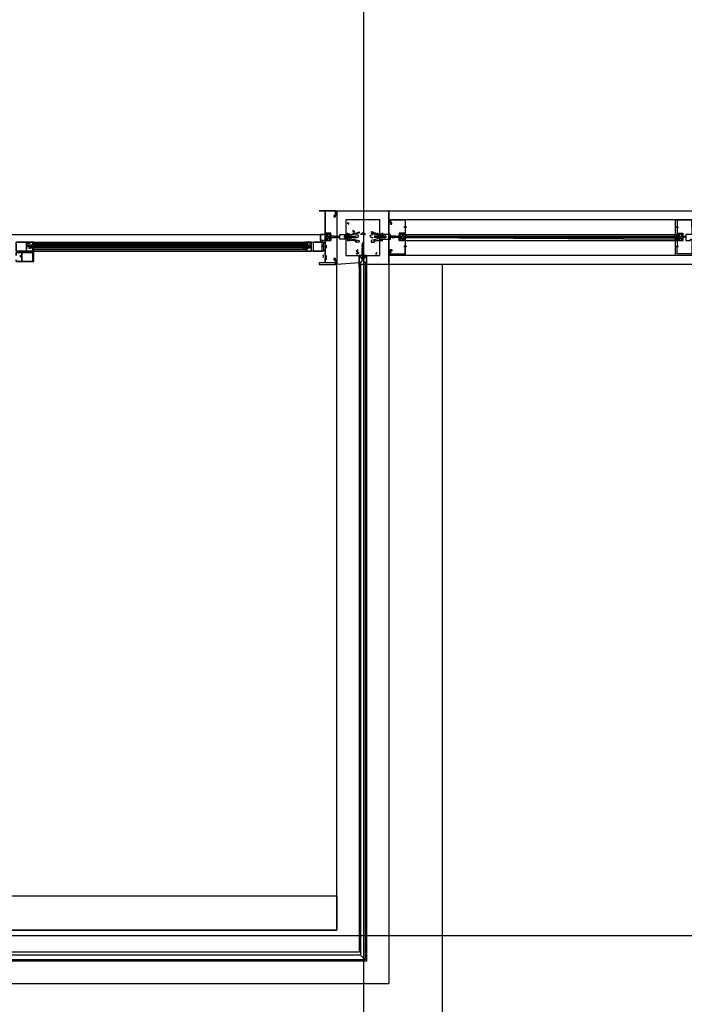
# Model space of a CAD drawing. Header units: millimetres. Extents: x 0 to 420, y 0 to 297.
# Tile 38 of 73: x 247 to 266, y 103 to 131. Entities that reach past the tile are written whole.
import ezdxf

# ---------------------------------------------------------------- set-up
doc = ezdxf.new("R2010")
doc.units = ezdxf.units.MM
doc.layers.add('LINE_000000', color=7, linetype='Continuous')

msp = doc.modelspace()

# ---------------------------------------------------------------- linework, layer by layer
at = {"layer": 'LINE_000000', "lineweight": 25}
for p, q in [((256.963, 246.634), (256.963, 64.304)), ((256.159, 125.391), (256.159, 125.391)), ((256.159, 125.349), (256.159, 125.349)), ((256.201, 125.391), (256.201, 123.867)), ((256.201, 125.391), (256.201, 125.391)), ((257.683, 125.137), (257.683, 125.137)), ((257.683, 125.137), (257.725, 125.137)), ((257.725, 125.137), (257.725, 125.137)), ((257.725, 125.137), (257.725, 125.137)), ((274.489, 125.137), (258.149, 125.137)), ((265.853, 125.137), (266.15, 125.137)), ((256.498, 125.053), (256.54, 125.053)), ((256.498, 125.053), (256.54, 125.01)), ((256.54, 125.01), (256.54, 125.053)), ((256.582, 124.926), (256.582, 124.926)), ((256.582, 124.883), (256.582, 124.883)), ((256.625, 124.968), (256.625, 124.968)), ((256.667, 124.799), (256.667, 124.841)), ((256.709, 124.799), (256.667, 124.841)), ((256.836, 124.968), (256.836, 124.968)), ((256.879, 124.926), (256.879, 124.926)), ((256.963, 124.926), (256.963, 124.926)), ((256.963, 124.926), (256.963, 124.926)), ((257.133, 125.01), (257.133, 125.01)), ((257.344, 124.968), (257.344, 124.968)), ((257.387, 125.01), (257.387, 125.01)), ((257.387, 124.883), (257.387, 124.883)), ((257.683, 125.095), (257.683, 125.095)), ((257.725, 125.095), (257.725, 125.095)), ((258.191, 124.926), (258.106, 124.926)), ((258.149, 124.968), (258.149, 124.883)), ((258.149, 124.926), (258.149, 124.926)), ((265.853, 124.926), (265.938, 124.926)), ((265.896, 124.968), (265.896, 124.883)), ((265.896, 124.926), (265.896, 124.926)), ((238.845, 124.714), (255.736, 124.714)), ((255.863, 124.587), (255.863, 124.587)), ((255.905, 124.545), (256.032, 124.714)), ((256.159, 124.672), (256.201, 124.672)), ((256.159, 124.672), (256.159, 124.672)), ((256.159, 124.629), (256.159, 124.629)), ((256.201, 124.629), (256.159, 124.629)), ((256.159, 124.629), (256.159, 124.629)), ((256.201, 124.672), (256.244, 124.672)), ((256.201, 124.672), (256.201, 124.672)), ((256.244, 124.629), (256.201, 124.629)), ((256.201, 124.629), (256.201, 124.629)), ((256.244, 124.672), (256.244, 124.672)), ((256.244, 124.672), (256.286, 124.672)), ((256.244, 124.672), (256.244, 124.672)), ((256.244, 124.672), (256.244, 124.672)), ((256.244, 124.629), (256.244, 124.629)), ((256.244, 124.629), (256.244, 124.629)), ((256.413, 124.672), (256.455, 124.672)), ((256.413, 124.672), (256.413, 124.672)), ((256.413, 124.629), (256.413, 124.629)), ((256.455, 124.629), (256.413, 124.629)), ((256.413, 124.629), (256.413, 124.629)), ((256.455, 124.672), (256.498, 124.672)), ((256.455, 124.672), (256.455, 124.672)), ((256.455, 124.672), (256.455, 124.672)), ((256.455, 124.629), (256.455, 124.629)), ((256.498, 124.629), (256.455, 124.629)), ((256.455, 124.629), (256.455, 124.629)), ((256.498, 124.672), (256.498, 124.672)), ((256.54, 124.629), (256.498, 124.672)), ((256.498, 124.672), (256.54, 124.672)), ((256.498, 124.672), (256.498, 124.672)), ((256.498, 124.672), (256.498, 124.672)), ((256.498, 124.629), (256.498, 124.629)), ((256.498, 124.629), (256.498, 124.629)), ((256.54, 124.629), (256.498, 124.629)), ((256.498, 124.629), (256.498, 124.629)), ((256.498, 124.629), (256.498, 124.629)), ((256.54, 124.672), (256.54, 124.672)), ((256.54, 124.672), (256.582, 124.672)), ((256.54, 124.672), (256.54, 124.672)), ((256.54, 124.672), (256.54, 124.672)), ((256.54, 124.629), (256.54, 124.629)), ((256.582, 124.629), (256.54, 124.629)), ((256.54, 124.629), (256.54, 124.629)), ((256.54, 124.629), (256.54, 124.629)), ((256.582, 124.672), (256.625, 124.672)), ((256.582, 124.672), (256.582, 124.672)), ((256.582, 124.629), (256.582, 124.629)), ((256.625, 124.629), (256.582, 124.629)), ((256.582, 124.629), (256.582, 124.629)), ((256.582, 124.629), (256.582, 124.629)), ((256.582, 124.629), (256.582, 124.629)), ((256.625, 124.672), (256.625, 124.672)), ((256.625, 124.672), (256.625, 124.672)), ((256.625, 124.629), (256.625, 124.672)), ((256.625, 124.672), (256.625, 124.672)), ((256.625, 124.672), (256.625, 124.672)), ((256.625, 124.672), (256.667, 124.672)), ((256.625, 124.672), (256.625, 124.672)), ((256.625, 124.672), (256.625, 124.672)), ((256.625, 124.629), (256.625, 124.629)), ((256.667, 124.629), (256.625, 124.629)), ((256.625, 124.629), (256.625, 124.629)), ((256.625, 124.629), (256.625, 124.629)), ((256.667, 124.799), (256.709, 124.799)), ((256.667, 124.672), (256.752, 124.672)), ((256.667, 124.629), (256.667, 124.629)), ((256.667, 124.629), (256.752, 124.629)), ((256.921, 124.714), (256.921, 124.714)), ((256.963, 124.714), (257.006, 124.756)), ((256.963, 124.714), (257.006, 124.714)), ((256.963, 124.672), (256.963, 124.672)), ((257.006, 124.714), (257.006, 124.756)), ((257.09, 124.756), (257.09, 124.756)), ((257.175, 124.756), (257.217, 124.799)), ((257.175, 124.756), (257.26, 124.756)), ((257.26, 124.756), (257.217, 124.799)), ((257.344, 124.672), (257.26, 124.672)), ((257.344, 124.629), (257.26, 124.629)), ((257.344, 124.756), (257.344, 124.756)), ((257.387, 124.672), (257.344, 124.672)), ((257.344, 124.629), (257.344, 124.629)), ((257.344, 124.629), (257.387, 124.629)), ((257.387, 124.799), (257.387, 124.799)), ((257.387, 124.629), (257.387, 124.672)), ((257.387, 124.672), (257.387, 124.672)), ((257.387, 124.672), (257.387, 124.672)), ((257.387, 124.672), (257.387, 124.672)), ((257.387, 124.672), (257.387, 124.672)), ((257.429, 124.672), (257.387, 124.672)), ((257.387, 124.629), (257.387, 124.629)), ((257.387, 124.629), (257.387, 124.629)), ((257.387, 124.629), (257.387, 124.629)), ((257.387, 124.629), (257.429, 124.629)), ((257.429, 124.672), (257.429, 124.672)), ((257.471, 124.672), (257.429, 124.672)), ((257.429, 124.629), (257.429, 124.629)), ((257.429, 124.629), (257.429, 124.629)), ((257.429, 124.629), (257.471, 124.629)), ((257.429, 124.629), (257.429, 124.629)), ((257.471, 124.629), (257.514, 124.672)), ((257.471, 124.672), (257.471, 124.672)), ((257.514, 124.672), (257.471, 124.672)), ((257.471, 124.672), (257.471, 124.672)), ((257.471, 124.672), (257.471, 124.672)), ((257.471, 124.629), (257.471, 124.629)), ((257.471, 124.629), (257.514, 124.629)), ((257.471, 124.629), (257.471, 124.629)), ((257.471, 124.629), (257.471, 124.629)), ((257.514, 124.672), (257.514, 124.672)), ((257.514, 124.672), (257.514, 124.672)), ((257.514, 124.672), (257.514, 124.672)), ((257.556, 124.672), (257.514, 124.672)), ((257.514, 124.629), (257.514, 124.629)), ((257.514, 124.629), (257.514, 124.629)), ((257.514, 124.629), (257.514, 124.629)), ((257.514, 124.629), (257.514, 124.629)), ((257.514, 124.629), (257.556, 124.629)), ((257.556, 124.672), (257.556, 124.672)), ((257.598, 124.672), (257.556, 124.672)), ((257.556, 124.629), (257.556, 124.629)), ((257.556, 124.629), (257.556, 124.629)), ((257.556, 124.629), (257.598, 124.629)), ((257.598, 124.672), (257.598, 124.672)), ((257.598, 124.672), (257.598, 124.672)), ((257.598, 124.629), (257.598, 124.629)), ((257.598, 124.629), (257.598, 124.629)), ((257.768, 124.672), (257.725, 124.672)), ((257.768, 124.672), (257.768, 124.672)), ((257.768, 124.672), (257.768, 124.672)), ((257.768, 124.672), (257.768, 124.672)), ((257.81, 124.672), (257.768, 124.672)), ((257.768, 124.629), (257.768, 124.629)), ((257.768, 124.629), (257.768, 124.629)), ((257.768, 124.629), (257.81, 124.629)), ((257.81, 124.672), (257.81, 124.672)), ((257.852, 124.672), (257.81, 124.672)), ((257.81, 124.629), (257.81, 124.629)), ((257.81, 124.629), (257.852, 124.629)), ((257.852, 124.672), (257.852, 124.672)), ((257.852, 124.629), (257.852, 124.629)), ((257.852, 124.629), (257.852, 124.629)), ((258.106, 124.545), (257.979, 124.714)), ((258.106, 124.672), (258.064, 124.672)), ((258.064, 124.587), (258.106, 124.629)), ((258.106, 124.672), (265.938, 124.672)), ((258.106, 124.672), (265.938, 124.672)), ((258.106, 124.672), (258.106, 124.672)), ((258.106, 124.629), (265.938, 124.629)), ((258.106, 124.629), (265.938, 124.629)), ((258.106, 124.629), (265.938, 124.587)), ((258.106, 124.587), (258.106, 124.587)), ((258.149, 124.714), (265.853, 124.714)), ((258.149, 124.672), (258.149, 124.672)), ((258.149, 124.587), (258.149, 124.587)), ((258.149, 124.587), (258.149, 124.587)), ((265.896, 124.672), (265.896, 124.672)), ((265.896, 124.587), (265.896, 124.587)), ((265.896, 124.587), (265.896, 124.587)), ((265.938, 124.545), (266.065, 124.714)), ((265.938, 124.672), (265.938, 124.672)), ((265.938, 124.672), (265.938, 124.672)), ((265.938, 124.587), (265.938, 124.587)), ((265.938, 124.587), (265.938, 124.587)), ((266.065, 124.672), (266.065, 124.629)), ((266.065, 124.672), (266.065, 124.672)), ((266.065, 124.629), (266.065, 124.672)), ((266.065, 124.672), (266.065, 124.672)), ((266.065, 124.629), (266.065, 124.629)), ((266.065, 124.629), (266.065, 124.629)), ((266.065, 124.629), (266.065, 124.629)), ((266.065, 124.629), (266.065, 124.629)), ((266.065, 124.629), (266.065, 124.629)), ((266.065, 124.629), (266.065, 124.629)), ((247.438, 124.418), (247.438, 124.418)), ((255.439, 124.418), (247.438, 124.418)), ((247.438, 124.375), (247.438, 124.375)), ((247.481, 124.418), (247.481, 124.418)), ((247.481, 124.418), (247.481, 124.418)), ((247.481, 124.375), (247.481, 124.375)), ((247.481, 124.333), (247.481, 124.333)), ((247.481, 124.333), (247.481, 124.333)), ((247.523, 124.46), (247.523, 124.46)), ((247.523, 124.291), (247.523, 124.291)), ((247.565, 124.502), (255.312, 124.502)), ((247.565, 124.46), (255.312, 124.46)), ((247.565, 124.418), (247.565, 124.418)), ((247.565, 124.418), (247.565, 124.418)), ((247.565, 124.375), (247.565, 124.375)), ((247.565, 124.375), (247.565, 124.375)), ((247.565, 124.333), (247.565, 124.333)), ((247.565, 124.333), (247.565, 124.333)), ((247.565, 124.291), (255.312, 124.291)), ((255.27, 124.418), (255.27, 124.418)), ((255.27, 124.333), (255.27, 124.333)), ((255.312, 124.418), (255.312, 124.418)), ((255.312, 124.375), (255.312, 124.375)), ((255.312, 124.375), (255.312, 124.375)), ((255.312, 124.333), (255.312, 124.333)), ((255.355, 124.46), (255.355, 124.46)), ((255.355, 124.418), (255.355, 124.418)), ((255.355, 124.418), (255.355, 124.418)), ((255.355, 124.375), (255.355, 124.375)), ((255.355, 124.333), (255.355, 124.333)), ((255.355, 124.333), (255.355, 124.333)), ((255.355, 124.291), (255.355, 124.291)), ((255.397, 124.418), (255.397, 124.418)), ((255.397, 124.375), (255.397, 124.375)), ((255.82, 124.418), (255.82, 124.418)), ((255.82, 124.418), (255.82, 124.418)), ((255.82, 124.375), (255.82, 124.375)), ((255.82, 124.375), (255.82, 124.375)), ((255.82, 124.333), (255.82, 124.333)), ((255.863, 124.46), (255.863, 124.545)), ((255.863, 124.418), (255.863, 124.418)), ((255.863, 124.333), (255.863, 124.333)), ((255.863, 124.121), (255.863, 124.291)), ((255.905, 124.333), (255.905, 124.418)), ((256.455, 124.333), (256.455, 124.333)), ((256.582, 124.46), (256.582, 124.46)), ((256.582, 124.375), (256.582, 124.375)), ((256.709, 124.418), (256.709, 124.418)), ((256.752, 124.248), (256.794, 124.291)), ((256.794, 124.206), (256.794, 124.291)), ((256.836, 124.545), (256.836, 124.545)), ((256.921, 124.46), (256.921, 124.418)), ((256.921, 124.418), (256.921, 124.418)), ((256.921, 124.333), (256.921, 124.333)), ((256.921, 124.333), (256.921, 124.121)), ((256.963, 124.46), (256.963, 124.418)), ((256.963, 124.418), (256.963, 124.418)), ((256.963, 124.418), (256.963, 124.418)), ((257.175, 124.502), (257.175, 124.502)), ((257.217, 124.502), (257.217, 124.502)), ((257.344, 124.502), (257.344, 124.502)), ((257.344, 124.46), (257.344, 124.46)), ((257.387, 124.502), (257.387, 124.502)), ((257.387, 124.418), (257.387, 124.418)), ((257.429, 124.418), (257.429, 124.418)), ((257.429, 124.418), (257.429, 124.418)), ((258.191, 124.375), (258.106, 124.375)), ((258.149, 124.545), (265.853, 124.545)), ((258.149, 124.333), (258.149, 124.418)), ((258.149, 124.375), (258.149, 124.375)), ((265.853, 124.375), (265.938, 124.375)), ((265.896, 124.375), (265.896, 124.375)), ((265.896, 124.333), (265.896, 124.375)), ((247.565, 124.248), (255.312, 124.248)), ((255.82, 124.121), (255.82, 124.121)), ((255.82, 124.079), (255.82, 124.079)), ((255.82, 124.079), (255.82, 124.079)), ((255.82, 124.037), (255.82, 124.037)), ((255.82, 124.037), (255.82, 124.037)), ((255.905, 123.994), (255.905, 124.121)), ((256.752, 124.248), (256.794, 124.206)), ((256.752, 124.164), (256.836, 124.206)), ((256.752, 124.164), (256.794, 124.164)), ((256.794, 124.164), (256.836, 124.206)), ((256.879, 124.121), (257.006, 124.121)), ((256.879, 124.121), (256.879, 124.121)), ((256.879, 124.121), (257.006, 124.121)), ((256.921, 124.121), (256.921, 124.079)), ((256.921, 124.121), (256.921, 124.079)), ((256.921, 124.079), (256.921, 124.079)), ((256.921, 124.079), (256.921, 124.037)), ((256.963, 124.164), (256.963, 124.164)), ((256.963, 124.121), (256.963, 124.079)), ((256.963, 124.121), (256.963, 124.121)), ((256.963, 124.079), (256.963, 124.079)), ((256.963, 124.079), (256.963, 124.037)), ((257.006, 124.164), (257.006, 124.164)), ((257.006, 124.121), (257.006, 124.121)), ((257.175, 124.206), (257.175, 124.206)), ((257.302, 124.164), (257.344, 124.206)), ((257.302, 124.164), (257.344, 124.164)), ((257.344, 124.248), (257.344, 124.248)), ((257.344, 124.164), (257.344, 124.206)), ((257.683, 124.164), (257.683, 124.164)), ((257.683, 124.121), (257.683, 124.121)), ((257.725, 124.164), (257.725, 124.164)), ((274.489, 124.121), (258.149, 124.121)), ((256.159, 123.91), (256.159, 123.91)), ((256.201, 123.91), (256.159, 123.867)), ((256.159, 123.91), (256.159, 123.91)), ((256.159, 123.91), (256.159, 123.91)), ((256.836, 123.91), (256.201, 123.867)), ((256.201, 123.91), (256.201, 123.91)), ((256.201, 123.91), (256.201, 123.91)), ((256.836, 123.825), (256.879, 123.867)), ((256.879, 123.825), (256.836, 123.867)), ((256.879, 123.783), (256.836, 123.825)), ((256.836, 123.783), (256.879, 123.783)), ((256.879, 123.867), (256.879, 123.867)), ((257.006, 123.867), (257.006, 123.867)), ((257.006, 123.825), (257.048, 123.867)), ((257.048, 123.867), (257.006, 123.867)), ((257.048, 123.783), (257.006, 123.783)), ((257.683, 123.867), (257.683, 103.378)), ((311.616, 104.733), (209.211, 104.733)), ((256.879, 104.182), (257.006, 104.055)), ((238.379, 103.378), (257.683, 103.378))]:
    msp.add_line(p, q, dxfattribs=at)
at = {"layer": 'LINE_000000', "lineweight": 0}
msp.add_line((257.683, 124.629), (257.683, 124.629), dxfattribs=at)
at = {"layer": 'LINE_000000', "lineweight": 25}
for points in [[(255.863, 124.545), (256.032, 124.545), (256.032, 124.756), (255.863, 124.756), (255.863, 125.391), (256.159, 125.391), (256.159, 125.264), (256.117, 125.264), (256.117, 125.222), (256.159, 125.222), (256.159, 125.264), (256.159, 125.391), (255.693, 125.391), (255.863, 125.391), (255.863, 124.714), (256.032, 124.714), (256.032, 124.629), (256.032, 124.545), (255.863, 124.545), (255.863, 124.587), (255.863, 124.545), (255.863, 124.418), (255.863, 124.333), (255.863, 124.121), (255.863, 123.994), (255.863, 124.037), (255.863, 123.91), (255.693, 123.91), (255.693, 123.867), (256.159, 123.867), (256.159, 123.994), (256.159, 124.037), (256.117, 124.037), (256.117, 123.994), (256.159, 123.994), (256.159, 123.91), (255.863, 123.91), (255.863, 123.994)], [(256.201, 125.391), (257.683, 125.391), (257.683, 123.867), (257.048, 123.867)], [(257.683, 125.137), (257.683, 125.137), (257.725, 125.137), (257.725, 125.095)], [(258.149, 125.137), (257.725, 125.137), (258.149, 125.137), (258.149, 124.714), (257.979, 124.714), (257.979, 124.629), (257.979, 124.545), (258.149, 124.545), (258.149, 124.587), (258.149, 124.545), (258.149, 124.121), (257.725, 124.121), (257.725, 124.248), (257.725, 124.291), (257.768, 124.291), (257.768, 124.248), (257.725, 124.248), (257.725, 124.164), (258.149, 124.164), (258.149, 124.333)], [(257.725, 125.095), (257.725, 125.137), (257.725, 125.095), (257.725, 125.137), (257.725, 125.01), (257.768, 125.01), (257.768, 125.053), (257.725, 125.053), (257.725, 125.137), (258.149, 125.137), (258.149, 124.926)], [(266.319, 124.926), (266.319, 125.137), (265.896, 125.137), (265.896, 124.926)], [(258.149, 124.883), (258.149, 124.756), (257.979, 124.756), (257.979, 124.545), (258.149, 124.545), (258.149, 124.375)], [(265.896, 124.883), (265.896, 124.756), (266.065, 124.756), (266.065, 124.545), (265.896, 124.545), (265.896, 124.375)], [(256.032, 124.545), (256.032, 124.714), (255.905, 124.714), (255.905, 124.545), (256.032, 124.545), (255.905, 124.714)], [(256.117, 124.672), (256.032, 124.672), (255.99, 124.672), (255.99, 124.629), (256.032, 124.629), (255.99, 124.629), (255.99, 124.587), (256.032, 124.629), (256.159, 124.629), (256.117, 124.672), (256.159, 124.672)], [(256.159, 124.629), (256.159, 124.672), (256.201, 124.629), (256.201, 124.672), (256.201, 124.629)], [(256.244, 124.672), (256.244, 124.629), (256.201, 124.672)], [(256.244, 124.629), (256.286, 124.629), (256.244, 124.672), (256.286, 124.672)], [(256.498, 124.629), (256.455, 124.672), (256.455, 124.629), (256.413, 124.672)], [(256.498, 124.672), (256.498, 124.629), (256.455, 124.672)], [(256.582, 124.672), (256.625, 124.629), (256.582, 124.672), (256.582, 124.629), (256.54, 124.672)], [(256.667, 124.672), (256.667, 124.629), (256.625, 124.672)], [(256.824, 124.68), (256.815, 124.688), (256.805, 124.694), (256.794, 124.7), (256.783, 124.704), (256.772, 124.708), (256.76, 124.711), (256.749, 124.713), (256.737, 124.714)], [(256.737, 124.629), (256.749, 124.63), (256.76, 124.632), (256.772, 124.635), (256.783, 124.639), (256.794, 124.644), (256.805, 124.649), (256.815, 124.656), (256.824, 124.663)], [(257.232, 124.714), (257.22, 124.713), (257.209, 124.711), (257.197, 124.708), (257.186, 124.704), (257.175, 124.7), (257.164, 124.694), (257.154, 124.688), (257.145, 124.68)], [(257.145, 124.663), (257.154, 124.656), (257.164, 124.649), (257.175, 124.644), (257.186, 124.639), (257.197, 124.635), (257.209, 124.632), (257.22, 124.63), (257.232, 124.629)], [(257.344, 124.672), (257.344, 124.629), (257.387, 124.672)], [(257.429, 124.672), (257.387, 124.629), (257.429, 124.672), (257.429, 124.629), (257.471, 124.672)], [(257.514, 124.672), (257.514, 124.629), (257.556, 124.672)], [(257.514, 124.629), (257.556, 124.672), (257.556, 124.629), (257.598, 124.672)], [(257.768, 124.629), (257.725, 124.629), (257.768, 124.672), (257.725, 124.672)], [(257.768, 124.672), (257.768, 124.629), (257.81, 124.672)], [(257.852, 124.629), (257.852, 124.672), (257.81, 124.629), (257.81, 124.672), (257.81, 124.629)], [(257.895, 124.672), (257.979, 124.672), (258.022, 124.672), (258.022, 124.629), (257.979, 124.629), (258.022, 124.629), (258.022, 124.587), (257.979, 124.629), (257.852, 124.629), (257.895, 124.672), (257.852, 124.672)], [(257.979, 124.545), (257.979, 124.714), (258.106, 124.714), (258.106, 124.545), (257.979, 124.545), (258.106, 124.714)], [(258.112, 124.713), (258.104, 124.711), (258.097, 124.709), (258.09, 124.707), (258.083, 124.704), (258.076, 124.701), (258.069, 124.697), (258.063, 124.692), (258.057, 124.687)], [(258.057, 124.614), (258.063, 124.609), (258.069, 124.604), (258.076, 124.6), (258.083, 124.597), (258.09, 124.594), (258.097, 124.592), (258.104, 124.59), (258.112, 124.588)], [(258.149, 124.737), (258.149, 124.726), (258.152, 124.715), (258.156, 124.705), (258.162, 124.696), (258.169, 124.688), (258.178, 124.682), (258.187, 124.677), (258.198, 124.673)], [(258.198, 124.628), (258.187, 124.624), (258.178, 124.619), (258.169, 124.613), (258.162, 124.605), (258.156, 124.596), (258.152, 124.586), (258.149, 124.575), (258.149, 124.564)], [(265.804, 124.673), (265.815, 124.677), (265.824, 124.682), (265.833, 124.688), (265.84, 124.696), (265.846, 124.705), (265.85, 124.715), (265.853, 124.726), (265.853, 124.737)], [(265.853, 124.564), (265.853, 124.575), (265.85, 124.586), (265.846, 124.596), (265.84, 124.605), (265.833, 124.613), (265.824, 124.619), (265.815, 124.624), (265.804, 124.628)], [(265.945, 124.687), (265.939, 124.692), (265.933, 124.697), (265.926, 124.701), (265.919, 124.704), (265.912, 124.707), (265.905, 124.709), (265.898, 124.711), (265.89, 124.713)], [(265.89, 124.588), (265.898, 124.59), (265.905, 124.592), (265.912, 124.594), (265.919, 124.597), (265.926, 124.6), (265.933, 124.604), (265.939, 124.609), (265.945, 124.614)], [(266.065, 124.545), (266.065, 124.714), (265.938, 124.714), (265.938, 124.545), (266.065, 124.545), (265.938, 124.714)], [(266.15, 124.672), (266.15, 124.629), (266.15, 124.672), (266.107, 124.629), (266.107, 124.672), (266.107, 124.629), (266.107, 124.672), (266.065, 124.629)], [(247.399, 124.427), (247.397, 124.42), (247.397, 124.412), (247.396, 124.404), (247.396, 124.396), (247.396, 124.389), (247.397, 124.381), (247.397, 124.373), (247.399, 124.366)], [(247.403, 124.468), (247.402, 124.466), (247.401, 124.463), (247.4, 124.461), (247.399, 124.458), (247.398, 124.456), (247.398, 124.453), (247.397, 124.45), (247.397, 124.448)], [(247.397, 124.388), (247.397, 124.385), (247.398, 124.382), (247.398, 124.38), (247.399, 124.377), (247.4, 124.375), (247.401, 124.372), (247.402, 124.37), (247.403, 124.367)], [(247.411, 124.46), (247.418, 124.46), (247.426, 124.461), (247.433, 124.462), (247.441, 124.464), (247.448, 124.468), (247.454, 124.472), (247.46, 124.477), (247.465, 124.482)], [(247.465, 124.311), (247.46, 124.316), (247.454, 124.321), (247.448, 124.325), (247.441, 124.329), (247.433, 124.331), (247.426, 124.332), (247.418, 124.333), (247.411, 124.333)], [(247.565, 124.44), (247.564, 124.45), (247.562, 124.46), (247.557, 124.47), (247.552, 124.478), (247.545, 124.485), (247.537, 124.492), (247.528, 124.497), (247.518, 124.5)], [(247.518, 124.293), (247.528, 124.296), (247.537, 124.301), (247.545, 124.308), (247.552, 124.315), (247.557, 124.323), (247.562, 124.333), (247.564, 124.343), (247.565, 124.353)], [(255.275, 124.5), (255.265, 124.497), (255.256, 124.492), (255.248, 124.485), (255.241, 124.478), (255.236, 124.47), (255.231, 124.46), (255.229, 124.45), (255.228, 124.44)], [(255.228, 124.353), (255.229, 124.343), (255.231, 124.333), (255.236, 124.323), (255.241, 124.315), (255.248, 124.308), (255.256, 124.301), (255.265, 124.296), (255.275, 124.293)], [(255.328, 124.482), (255.333, 124.477), (255.339, 124.472), (255.345, 124.468), (255.352, 124.464), (255.36, 124.462), (255.367, 124.461), (255.375, 124.46), (255.382, 124.46)], [(255.382, 124.333), (255.375, 124.333), (255.367, 124.332), (255.36, 124.331), (255.352, 124.329), (255.345, 124.325), (255.339, 124.321), (255.333, 124.316), (255.328, 124.311)], [(255.439, 124.448), (255.438, 124.45), (255.438, 124.453), (255.437, 124.456), (255.436, 124.458), (255.435, 124.461), (255.434, 124.463), (255.433, 124.466), (255.432, 124.468)], [(255.432, 124.367), (255.433, 124.37), (255.434, 124.372), (255.435, 124.375), (255.436, 124.377), (255.437, 124.38), (255.438, 124.382), (255.438, 124.385), (255.439, 124.388)], [(255.437, 124.366), (255.438, 124.373), (255.439, 124.381), (255.439, 124.389), (255.439, 124.396), (255.439, 124.404), (255.439, 124.412), (255.438, 124.42), (255.437, 124.427)], [(255.81, 124.361), (255.814, 124.37), (255.818, 124.378), (255.82, 124.387), (255.82, 124.396), (255.82, 124.406), (255.818, 124.415), (255.814, 124.423), (255.81, 124.432)], [(255.817, 124.375), (255.818, 124.38), (255.819, 124.386), (255.82, 124.391), (255.82, 124.396), (255.82, 124.402), (255.819, 124.407), (255.818, 124.413), (255.817, 124.418)], [(256.921, 124.079), (256.963, 124.079), (256.963, 124.121), (256.921, 124.121), (256.921, 124.333)], [(256.963, 124.333), (256.921, 124.333), (256.963, 124.333), (256.921, 124.291), (256.921, 124.333)], [(256.921, 124.291), (256.963, 124.291), (256.921, 124.248), (256.963, 124.291)], [(266.319, 124.333), (266.319, 124.164), (265.896, 124.164), (265.896, 124.333)], [(247.182, 124.069), (247.183, 124.077), (247.184, 124.085), (247.184, 124.092), (247.184, 124.1), (247.184, 124.108), (247.184, 124.116), (247.183, 124.123), (247.182, 124.131)], [(255.81, 124.065), (255.814, 124.073), (255.818, 124.082), (255.82, 124.091), (255.82, 124.1), (255.82, 124.109), (255.818, 124.118), (255.814, 124.127), (255.81, 124.135)], [(255.817, 124.079), (255.818, 124.084), (255.819, 124.089), (255.82, 124.095), (255.82, 124.1), (255.82, 124.106), (255.819, 124.111), (255.818, 124.116), (255.817, 124.122)], [(256.836, 124.121), (257.048, 123.867), (256.836, 123.867), (257.048, 124.121)], [(256.972, 124.156), (256.965, 124.159), (256.957, 124.162), (256.95, 124.163), (256.942, 124.164), (256.934, 124.163), (256.927, 124.162), (256.919, 124.159), (256.912, 124.156)], [(256.912, 124.086), (256.919, 124.083), (256.927, 124.081), (256.934, 124.079), (256.942, 124.079), (256.95, 124.079), (256.957, 124.081), (256.965, 124.083), (256.972, 124.086)], [(256.912, 124.044), (256.919, 124.041), (256.927, 124.039), (256.934, 124.037), (256.942, 124.037), (256.95, 124.037), (256.957, 124.039), (256.965, 124.041), (256.972, 124.044)], [(256.921, 124.206), (256.963, 124.206), (256.921, 124.164), (256.963, 124.164), (256.921, 124.121), (256.963, 124.164)], [(256.963, 124.037), (256.963, 124.079), (256.921, 124.079), (256.921, 124.037)], [(257.725, 124.164), (257.725, 124.121), (257.683, 124.164), (257.725, 124.121)], [(257.725, 124.121), (257.725, 124.164), (257.683, 124.121), (257.725, 124.164)], [(238.379, 104.902), (256.201, 104.902), (256.201, 123.867)], [(256.879, 123.867), (256.879, 104.182), (238.379, 104.182)], [(257.006, 123.867), (257.006, 104.055), (238.379, 104.055)], [(238.379, 101.896), (259.207, 101.896), (259.207, 123.867)], [(256.836, 123.783), (256.836, 104.267), (238.506, 104.267)], [(257.048, 123.783), (257.048, 104.013), (238.506, 104.013)], [(256.201, 123.91), (256.159, 123.91), (256.201, 123.867)], [(256.159, 123.91), (256.159, 123.867), (256.201, 123.91), (256.201, 123.867)], [(256.879, 123.825), (256.836, 123.783), (256.879, 123.783), (256.836, 123.783)], [(257.048, 123.783), (257.006, 123.783), (257.048, 123.825), (257.006, 123.825)]]:
    msp.add_lwpolyline(points, dxfattribs=at)
for points in [[(256.201, 125.349), (256.201, 125.391), (256.159, 125.349), (256.159, 125.391), (256.201, 125.349)], [(257.429, 125.137), (256.455, 125.137), (256.455, 124.121), (257.429, 124.121), (257.429, 125.137)], [(257.683, 123.867), (257.683, 125.391), (274.489, 125.391), (274.489, 123.867), (257.683, 123.867)], [(266.319, 125.137), (266.319, 124.714), (266.277, 124.714), (266.15, 124.714), (266.15, 124.629), (266.15, 124.545), (266.277, 124.545), (266.277, 124.587), (266.319, 124.587), (266.319, 124.545), (266.319, 124.121), (265.853, 124.121), (265.853, 124.545), (265.896, 124.545), (265.896, 124.587), (265.896, 124.545), (266.065, 124.545), (266.065, 124.629), (266.065, 124.714), (265.896, 124.714), (265.853, 124.714), (265.853, 125.137), (266.319, 125.137)], [(258.106, 124.926), (258.149, 124.926), (258.106, 124.926)], [(265.938, 124.926), (265.896, 124.926), (265.938, 124.926)], [(255.863, 124.587), (255.905, 124.587), (255.863, 124.587), (255.863, 124.672), (255.905, 124.672), (255.905, 124.714), (255.863, 124.714), (255.736, 124.714), (255.736, 124.545), (255.863, 124.545), (255.863, 124.587)], [(255.863, 124.714), (255.863, 124.545), (255.736, 124.545), (255.736, 124.714), (255.863, 124.714)], [(256.413, 124.629), (256.455, 124.629), (256.836, 124.545), (256.836, 124.502), (256.752, 124.502), (256.752, 124.545), (256.752, 124.502), (256.709, 124.545), (256.667, 124.545), (256.625, 124.545), (256.582, 124.545), (256.582, 124.587), (256.54, 124.587), (256.54, 124.545), (256.498, 124.587), (256.455, 124.587), (256.286, 124.587), (256.286, 124.714), (256.455, 124.714), (256.498, 124.714), (256.498, 124.672), (256.498, 124.714), (256.54, 124.714), (256.582, 124.714), (256.625, 124.714), (256.667, 124.756), (256.667, 124.714), (256.709, 124.756), (256.752, 124.756), (256.836, 124.799), (256.836, 124.756), (256.455, 124.672), (256.413, 124.672), (256.413, 124.629)], [(256.582, 124.714), (256.498, 124.756), (256.582, 124.714)], [(256.54, 124.672), (256.54, 124.629), (256.54, 124.672)], [(256.879, 124.714), (256.963, 124.799), (256.963, 124.714), (256.879, 124.714)], [(257.598, 124.629), (257.556, 124.629), (257.175, 124.545), (257.175, 124.502), (257.26, 124.502), (257.26, 124.545), (257.26, 124.502), (257.302, 124.545), (257.344, 124.545), (257.387, 124.545), (257.429, 124.545), (257.429, 124.587), (257.471, 124.587), (257.471, 124.545), (257.514, 124.587), (257.556, 124.587), (257.725, 124.587), (257.725, 124.714), (257.556, 124.714), (257.514, 124.714), (257.514, 124.672), (257.514, 124.714), (257.471, 124.714), (257.429, 124.714), (257.387, 124.714), (257.344, 124.756), (257.344, 124.714), (257.302, 124.756), (257.26, 124.756), (257.175, 124.799), (257.175, 124.756), (257.556, 124.672), (257.598, 124.672), (257.598, 124.629)], [(257.429, 124.714), (257.514, 124.756), (257.429, 124.714)], [(257.471, 124.672), (257.471, 124.629), (257.471, 124.672)], [(258.106, 124.587), (258.106, 124.629), (258.106, 124.587)], [(258.149, 124.672), (258.191, 124.672), (258.149, 124.672)], [(258.149, 124.587), (258.191, 124.629), (258.149, 124.587)], [(258.149, 124.587), (258.149, 124.629), (258.149, 124.587)], [(265.896, 124.672), (265.853, 124.672), (265.896, 124.672)], [(265.896, 124.587), (265.853, 124.587), (265.896, 124.587)], [(265.938, 124.672), (265.896, 124.672), (265.938, 124.672)], [(265.938, 124.587), (265.896, 124.587), (265.938, 124.587)], [(247.354, 124.248), (247.354, 124.502), (247.523, 124.502), (247.523, 124.46), (247.523, 124.418), (247.565, 124.418), (247.565, 124.502), (247.057, 124.502), (247.057, 124.248), (247.565, 124.248), (247.565, 124.333), (247.523, 124.333), (247.523, 124.291), (247.523, 124.248), (247.354, 124.248)], [(247.354, 124.502), (247.354, 124.248), (247.057, 124.248), (247.057, 124.502), (247.354, 124.502)], [(247.438, 124.333), (247.438, 124.418), (255.439, 124.418), (255.439, 124.333), (247.438, 124.333)], [(247.438, 124.375), (255.439, 124.375), (247.438, 124.375), (255.439, 124.375), (247.438, 124.375)], [(255.482, 124.248), (255.482, 124.502), (255.312, 124.502), (255.312, 124.46), (255.355, 124.46), (255.355, 124.418), (255.312, 124.418), (255.312, 124.502), (255.82, 124.502), (255.82, 124.248), (255.312, 124.248), (255.312, 124.333), (255.355, 124.333), (255.355, 124.291), (255.312, 124.291), (255.312, 124.248), (255.482, 124.248)], [(255.524, 124.502), (255.524, 124.248), (255.778, 124.248), (255.778, 124.502), (255.524, 124.502)], [(256.582, 124.545), (256.498, 124.545), (256.582, 124.545)], [(256.963, 124.502), (256.921, 124.46), (256.963, 124.46), (256.963, 124.502)], [(256.921, 124.333), (256.963, 124.333), (256.963, 124.418), (256.963, 124.375), (256.921, 124.375), (256.921, 124.418), (256.921, 124.333)], [(256.963, 124.121), (256.963, 124.333), (256.963, 124.121)], [(257.429, 124.545), (257.514, 124.545), (257.429, 124.545)], [(258.106, 124.375), (258.149, 124.375), (258.106, 124.375)], [(265.938, 124.375), (265.896, 124.375), (265.938, 124.375)], [(247.227, 124.206), (247.227, 123.952), (247.057, 123.952), (247.057, 123.994), (247.057, 123.952), (247.565, 123.952), (247.565, 124.206), (247.057, 124.206), (247.057, 124.121), (247.057, 124.206), (247.227, 124.206)], [(247.227, 123.952), (247.227, 124.206), (247.523, 124.206), (247.523, 123.952), (247.227, 123.952)], [(257.048, 123.783), (257.048, 124.121), (256.836, 124.121), (256.836, 123.783), (256.836, 124.121), (257.048, 124.121), (257.048, 123.783)], [(256.963, 124.248), (256.921, 124.206), (256.963, 124.248)], [(256.159, 123.91), (256.201, 123.91), (256.159, 123.91), (256.201, 123.91), (256.159, 123.91)], [(256.201, 104.902), (238.379, 104.902), (238.379, 105.876), (256.201, 105.876), (256.201, 104.902)]]:
    msp.add_lwpolyline(points, close=True, dxfattribs=at)

doc.saveas('drawing.dxf')
